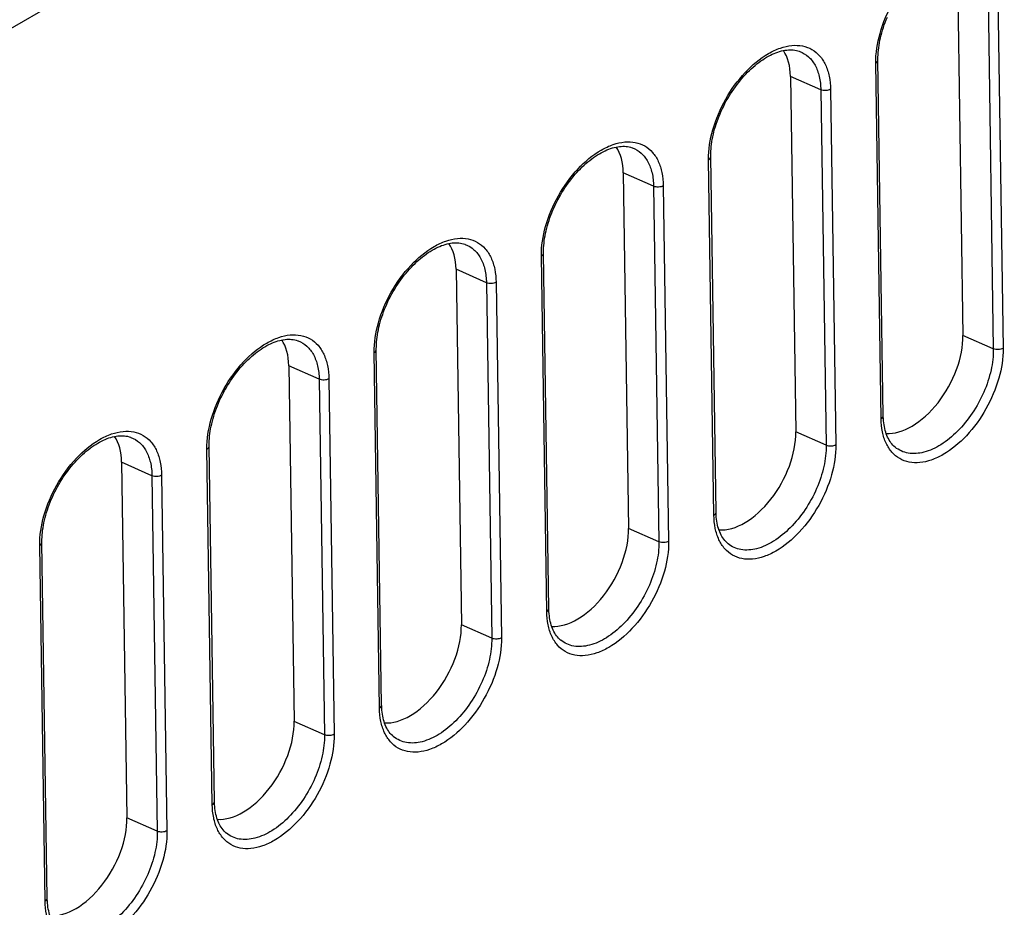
# Model space of a CAD drawing. Header units: inches. Extents: x 0 to 117, y 0 to 83.
# Tile 73 of 83: x 104.76 to 107.38, y 25.73 to 28.09. Entities that reach past the tile are written whole.
import ezdxf

# ---------------------------------------------------------------- set-up
doc = ezdxf.new("R2010")
doc.units = ezdxf.units.IN
doc.header["$LTSCALE"] = 6.431102
doc.header["$MEASUREMENT"] = 0
doc.layers.get('0').update_dxf_attribs({"linetype": 'CONTINUOUS'})
doc.layers.add('02___PRT_ALL_AXES', color=7, linetype='CONTINUOUS')

msp = doc.modelspace()

# ---------------------------------------------------------------- linework, layer by layer
at = {"color": 7, "linetype": 'CONTINUOUS'}
for p, q in [((104.3932, 27.8729), (110.1026, 31.1692)), ((107.3351, 28.1617), (107.3493, 27.214)), ((107.361, 28.1629), (107.3752, 27.2153)), ((106.8336, 28.0069), (106.8336, 28.0069)), ((107.0504, 27.0277), (107.0362, 27.9754)), ((107.0562, 27.0358), (107.042, 27.9835)), ((106.8897, 27.9045), (106.9039, 26.9569)), ((106.9156, 27.9058), (106.9298, 26.9581)), ((106.3882, 27.7497), (106.3882, 27.7497)), ((106.6108, 26.7786), (106.5966, 27.7263)), ((106.605, 26.7706), (106.5908, 27.7182)), ((106.4443, 27.6474), (106.4585, 26.6997)), ((106.4702, 27.6486), (106.4844, 26.7009)), ((105.9428, 27.4925), (105.9428, 27.4925)), ((106.1654, 26.5215), (106.1512, 27.4691)), ((106.1596, 26.5134), (106.1454, 27.4611)), ((105.9989, 27.3902), (106.0131, 26.4426)), ((106.0248, 27.3914), (106.039, 26.4438)), ((105.4973, 27.2354), (105.4974, 27.2354)), ((105.7142, 26.2563), (105.7, 27.2039)), ((105.7199, 26.2643), (105.7057, 27.212)), ((105.5534, 27.133), (105.5676, 26.1854)), ((105.5793, 27.1343), (105.5935, 26.1866)), ((105.0519, 26.9782), (105.0519, 26.9782)), ((105.2688, 25.9991), (105.2546, 26.9468)), ((105.2745, 26.0071), (105.2603, 26.9548)), ((107.088, 26.9517), (107.088, 26.9517)), ((105.108, 26.8759), (105.1222, 25.9282)), ((105.1339, 26.8771), (105.1481, 25.9295)), ((104.8233, 25.7419), (104.8091, 26.6896)), ((104.8291, 25.75), (104.8149, 26.6976)), ((106.6426, 26.6946), (106.6426, 26.6946)), ((106.1972, 26.4374), (106.1971, 26.4374)), ((105.7517, 26.1802), (105.7517, 26.1803)), ((105.3063, 25.9231), (105.3063, 25.9231))]:
    msp.add_line(p, q, dxfattribs=at)
for points in [[(107.042, 27.9835), (107.042, 27.9857), (107.042, 27.9917), (107.0423, 27.9978), (107.0427, 28.0039), (107.0433, 28.0103), (107.044, 28.0167), (107.045, 28.0232), (107.0461, 28.0298), (107.0474, 28.0364), (107.0489, 28.0432), (107.0505, 28.0499), (107.0524, 28.0568), (107.0544, 28.0636), (107.0566, 28.0705), (107.0589, 28.0774), (107.0614, 28.0843), (107.0641, 28.0912), (107.067, 28.0981)], [(106.5966, 27.7263), (106.5966, 27.7286), (106.5966, 27.7345), (106.5969, 27.7406), (106.5973, 27.7468), (106.5979, 27.7531), (106.5986, 27.7595), (106.5996, 27.766), (106.6007, 27.7726), (106.602, 27.7793), (106.6035, 27.786), (106.6051, 27.7928), (106.607, 27.7996), (106.609, 27.8065), (106.6111, 27.8133), (106.6135, 27.8202), (106.616, 27.8271), (106.6187, 27.834), (106.6215, 27.8409), (106.6245, 27.8478), (106.6277, 27.8546), (106.631, 27.8613), (106.6344, 27.868), (106.638, 27.8747), (106.6417, 27.8812), (106.6456, 27.8877), (106.6495, 27.8941), (106.6536, 27.9004), (106.6578, 27.9066), (106.6621, 27.9126), (106.6665, 27.9186), (106.671, 27.9244), (106.6756, 27.9301), (106.6803, 27.9356), (106.685, 27.941), (106.6898, 27.9462), (106.6947, 27.9512), (106.6996, 27.9561), (106.7046, 27.9608), (106.7096, 27.9653), (106.7147, 27.9696), (106.7197, 27.9737), (106.7248, 27.9776), (106.7299, 27.9813), (106.735, 27.9848), (106.7401, 27.9881), (106.7452, 27.9912), (106.7503, 27.9941), (106.7553, 27.9967), (106.7603, 27.9992), (106.7653, 28.0014), (106.7703, 28.0034), (106.7752, 28.0051), (106.78, 28.0067), (106.7848, 28.008), (106.7896, 28.0091), (106.7942, 28.01), (106.7988, 28.0106), (106.8033, 28.011), (106.8078, 28.0112), (106.8121, 28.0111), (106.8164, 28.0108), (106.8205, 28.0103), (106.8246, 28.0095), (106.8285, 28.0085), (106.8324, 28.0073), (106.8336, 28.0069)], [(106.1512, 27.4691), (106.1511, 27.4714), (106.1512, 27.4774), (106.1514, 27.4834), (106.1519, 27.4896), (106.1524, 27.4959), (106.1532, 27.5023), (106.1541, 27.5088), (106.1553, 27.5154), (106.1566, 27.5221), (106.158, 27.5288), (106.1597, 27.5356), (106.1615, 27.5424), (106.1635, 27.5493), (106.1657, 27.5562), (106.1681, 27.5631), (106.1706, 27.57), (106.1733, 27.5769), (106.1761, 27.5838), (106.1791, 27.5906), (106.1823, 27.5974), (106.1856, 27.6042), (106.189, 27.6109), (106.1926, 27.6175), (106.1963, 27.6241), (106.2001, 27.6306), (106.2041, 27.6369), (106.2082, 27.6432), (106.2124, 27.6494), (106.2167, 27.6555), (106.2211, 27.6614), (106.2256, 27.6672), (106.2302, 27.6729), (106.2349, 27.6784), (106.2396, 27.6838), (106.2444, 27.689), (106.2493, 27.6941), (106.2542, 27.6989), (106.2592, 27.7036), (106.2642, 27.7081), (106.2693, 27.7124), (106.2743, 27.7165), (106.2794, 27.7205), (106.2845, 27.7242), (106.2896, 27.7277), (106.2947, 27.731), (106.2998, 27.7341), (106.3048, 27.7369), (106.3099, 27.7396), (106.3149, 27.742), (106.3199, 27.7442), (106.3249, 27.7462), (106.3298, 27.748), (106.3346, 27.7495), (106.3394, 27.7508), (106.3442, 27.7519), (106.3488, 27.7528), (106.3534, 27.7534), (106.3579, 27.7538), (106.3623, 27.754), (106.3667, 27.754), (106.3709, 27.7537), (106.3751, 27.7531), (106.3792, 27.7524), (106.3831, 27.7514), (106.387, 27.7501), (106.3882, 27.7497)], [(105.7057, 27.212), (105.7057, 27.2143), (105.7058, 27.2202), (105.706, 27.2263), (105.7064, 27.2325), (105.707, 27.2388), (105.7078, 27.2452), (105.7087, 27.2517), (105.7099, 27.2583), (105.7111, 27.2649), (105.7126, 27.2717), (105.7143, 27.2784), (105.7161, 27.2853), (105.7181, 27.2921), (105.7203, 27.299), (105.7227, 27.3059), (105.7252, 27.3128), (105.7279, 27.3197), (105.7307, 27.3266), (105.7337, 27.3334), (105.7368, 27.3402), (105.7401, 27.347), (105.7436, 27.3537), (105.7472, 27.3603), (105.7509, 27.3669), (105.7547, 27.3734), (105.7587, 27.3798), (105.7628, 27.3861), (105.767, 27.3922), (105.7713, 27.3983), (105.7757, 27.4043), (105.7802, 27.4101), (105.7848, 27.4157), (105.7894, 27.4213), (105.7942, 27.4266), (105.799, 27.4319), (105.8039, 27.4369), (105.8088, 27.4418), (105.8138, 27.4465), (105.8188, 27.451), (105.8238, 27.4553), (105.8289, 27.4594), (105.834, 27.4633), (105.8391, 27.467), (105.8442, 27.4705), (105.8493, 27.4738), (105.8543, 27.4769), (105.8594, 27.4798), (105.8645, 27.4824), (105.8695, 27.4848), (105.8745, 27.4871), (105.8794, 27.4891), (105.8843, 27.4908), (105.8892, 27.4924), (105.894, 27.4937), (105.8987, 27.4948), (105.9034, 27.4956), (105.908, 27.4963), (105.9125, 27.4967), (105.9169, 27.4969), (105.9213, 27.4968), (105.9255, 27.4965), (105.9297, 27.496), (105.9337, 27.4952), (105.9377, 27.4942), (105.9416, 27.493), (105.9428, 27.4925)], [(105.2603, 26.9548), (105.2603, 26.9571), (105.2604, 26.963), (105.2606, 26.9691), (105.261, 26.9753), (105.2616, 26.9816), (105.2624, 26.988), (105.2633, 26.9945), (105.2644, 27.0011), (105.2657, 27.0078), (105.2672, 27.0145), (105.2689, 27.0213), (105.2707, 27.0281), (105.2727, 27.035), (105.2749, 27.0419), (105.2772, 27.0488), (105.2798, 27.0557), (105.2824, 27.0626), (105.2853, 27.0694), (105.2883, 27.0763), (105.2914, 27.0831), (105.2947, 27.0898), (105.2982, 27.0965), (105.3017, 27.1032), (105.3055, 27.1097), (105.3093, 27.1162), (105.3133, 27.1226), (105.3173, 27.1289), (105.3215, 27.1351), (105.3259, 27.1412), (105.3303, 27.1471), (105.3348, 27.1529), (105.3393, 27.1586), (105.344, 27.1641), (105.3488, 27.1695), (105.3536, 27.1747), (105.3585, 27.1797), (105.3634, 27.1846), (105.3684, 27.1893), (105.3734, 27.1938), (105.3784, 27.1981), (105.3835, 27.2022), (105.3886, 27.2061), (105.3937, 27.2098), (105.3988, 27.2134), (105.4038, 27.2167), (105.4089, 27.2197), (105.414, 27.2226), (105.419, 27.2253), (105.4241, 27.2277), (105.4291, 27.2299), (105.434, 27.2319), (105.4389, 27.2337), (105.4438, 27.2352), (105.4486, 27.2365), (105.4533, 27.2376), (105.458, 27.2385), (105.4626, 27.2391), (105.4671, 27.2395), (105.4715, 27.2397), (105.4758, 27.2396), (105.4801, 27.2393), (105.4843, 27.2388), (105.4883, 27.2381), (105.4923, 27.2371), (105.4962, 27.2358), (105.4973, 27.2354)], [(107.088, 26.9517), (107.0876, 26.9521), (107.0846, 26.9547), (107.0818, 26.9575), (107.0791, 26.9606), (107.0765, 26.9638), (107.0741, 26.9673), (107.0718, 26.971), (107.0697, 26.9748), (107.0677, 26.9789), (107.0658, 26.9831), (107.0641, 26.9875), (107.0626, 26.9921), (107.0613, 26.9968), (107.0601, 27.0017), (107.059, 27.0067), (107.0581, 27.0119), (107.0574, 27.0171), (107.0569, 27.0225), (107.0565, 27.0279), (107.0562, 27.0334), (107.0562, 27.0358)], [(104.8149, 26.6976), (104.8149, 26.6999), (104.8149, 26.7059), (104.8152, 26.7119), (104.8156, 26.7181), (104.8162, 26.7244), (104.8169, 26.7309), (104.8179, 26.7374), (104.819, 26.744), (104.8203, 26.7506), (104.8218, 26.7573), (104.8234, 26.7641), (104.8253, 26.771), (104.8273, 26.7778), (104.8295, 26.7847), (104.8318, 26.7916), (104.8343, 26.7985), (104.837, 26.8054), (104.8399, 26.8123), (104.8429, 26.8191), (104.846, 26.8259), (104.8493, 26.8327), (104.8527, 26.8394), (104.8563, 26.846), (104.86, 26.8526), (104.8639, 26.8591), (104.8678, 26.8655), (104.8719, 26.8717), (104.8761, 26.8779), (104.8804, 26.884), (104.8848, 26.8899), (104.8893, 26.8957), (104.8939, 26.9014), (104.8986, 26.907), (104.9033, 26.9123), (104.9082, 26.9175), (104.913, 26.9226), (104.918, 26.9274), (104.9229, 26.9321), (104.928, 26.9366), (104.933, 26.9409), (104.9381, 26.9451), (104.9432, 26.949), (104.9482, 26.9527), (104.9533, 26.9562), (104.9584, 26.9595), (104.9635, 26.9626), (104.9686, 26.9654), (104.9736, 26.9681), (104.9786, 26.9705), (104.9836, 26.9727), (104.9886, 26.9747), (104.9935, 26.9765), (104.9984, 26.978), (105.0032, 26.9794), (105.0079, 26.9805), (105.0126, 26.9813), (105.0172, 26.982), (105.0217, 26.9824), (105.0261, 26.9825), (105.0304, 26.9825), (105.0347, 26.9822), (105.0388, 26.9817), (105.0429, 26.9809), (105.0469, 26.9799), (105.0507, 26.9787), (105.0519, 26.9782)], [(106.6426, 26.6946), (106.6422, 26.6949), (106.6392, 26.6975), (106.6364, 26.7004), (106.6337, 26.7034), (106.6311, 26.7067), (106.6287, 26.7101), (106.6264, 26.7138), (106.6242, 26.7177), (106.6222, 26.7217), (106.6204, 26.7259), (106.6187, 26.7303), (106.6172, 26.7349), (106.6158, 26.7397), (106.6146, 26.7445), (106.6136, 26.7496), (106.6127, 26.7547), (106.612, 26.7599), (106.6114, 26.7653), (106.6111, 26.7707), (106.6108, 26.7763), (106.6108, 26.7786)], [(106.1971, 26.4374), (106.1967, 26.4378), (106.1938, 26.4404), (106.1909, 26.4432), (106.1882, 26.4463), (106.1857, 26.4495), (106.1832, 26.453), (106.181, 26.4566), (106.1788, 26.4605), (106.1768, 26.4645), (106.175, 26.4688), (106.1733, 26.4732), (106.1718, 26.4778), (106.1704, 26.4825), (106.1692, 26.4874), (106.1682, 26.4924), (106.1673, 26.4975), (106.1666, 26.5028), (106.166, 26.5081), (106.1656, 26.5136), (106.1654, 26.5191), (106.1654, 26.5215)], [(105.7517, 26.1803), (105.7513, 26.1806), (105.7484, 26.1832), (105.7455, 26.1861), (105.7428, 26.1891), (105.7402, 26.1924), (105.7378, 26.1958), (105.7355, 26.1995), (105.7334, 26.2033), (105.7314, 26.2074), (105.7296, 26.2116), (105.7279, 26.216), (105.7264, 26.2206), (105.725, 26.2253), (105.7238, 26.2302), (105.7228, 26.2352), (105.7219, 26.2404), (105.7212, 26.2456), (105.7206, 26.251), (105.7202, 26.2564), (105.72, 26.262), (105.7199, 26.2643)], [(105.3063, 25.9231), (105.3059, 25.9234), (105.3029, 25.9261), (105.3001, 25.9289), (105.2974, 25.9319), (105.2948, 25.9352), (105.2924, 25.9387), (105.2901, 25.9423), (105.288, 25.9462), (105.286, 25.9502), (105.2841, 25.9545), (105.2825, 25.9589), (105.2809, 25.9634), (105.2796, 25.9682), (105.2784, 25.9731), (105.2773, 25.9781), (105.2765, 25.9832), (105.2757, 25.9885), (105.2752, 25.9938), (105.2748, 25.9993), (105.2746, 26.0048), (105.2745, 26.0071)], [(104.8609, 25.6659), (104.8605, 25.6663), (104.8575, 25.6689), (104.8547, 25.6717), (104.852, 25.6748), (104.8494, 25.678), (104.847, 25.6815), (104.8447, 25.6852), (104.8426, 25.689), (104.8406, 25.6931), (104.8387, 25.6973), (104.837, 25.7017), (104.8355, 25.7063), (104.8342, 25.711), (104.833, 25.7159), (104.8319, 25.7209), (104.831, 25.726), (104.8303, 25.7313), (104.8298, 25.7367), (104.8294, 25.7421), (104.8291, 25.7476), (104.8291, 25.75)]]:
    msp.add_lwpolyline(points, dxfattribs=at)
for points, knots in [([(107.0362, 27.9754), (107.0358, 28.0022), (107.045, 28.0587), (107.0789, 28.1382), (107.1293, 28.2082), (107.1817, 28.2527), (107.226, 28.2737), (107.257, 28.281), (107.2862, 28.2801), (107.3123, 28.2706), (107.3336, 28.2527), (107.3492, 28.2278), (107.3587, 28.1971), (107.3608, 28.1747), (107.361, 28.1629)], [0, 0, 0, 0, 0.1383, 0.290852, 0.44306, 0.580434, 0.640625, 0.694664, 0.743506, 0.789387, 0.835419, 0.884661, 0.93924, 1, 1, 1, 1]), ([(106.5908, 27.7182), (106.5904, 27.745), (106.5996, 27.8015), (106.6335, 27.881), (106.6839, 27.951), (106.7363, 27.9955), (106.7806, 28.0165), (106.8116, 28.0239), (106.8408, 28.0229), (106.8669, 28.0134), (106.8882, 27.9955), (106.9038, 27.9706), (106.9133, 27.9399), (106.9154, 27.9175), (106.9156, 27.9058)], [0, 0, 0, 0, 0.1383, 0.290852, 0.44306, 0.580434, 0.640625, 0.694664, 0.743506, 0.789387, 0.835419, 0.884661, 0.93924, 1, 1, 1, 1]), ([(106.8336, 28.0069), (106.8421, 28.0036), (106.8583, 27.9936), (106.8763, 27.9698), (106.8871, 27.9392), (106.8895, 27.9165), (106.8897, 27.9045)], [0, 0, 0, 0, 0.219672, 0.451122, 0.709067, 1, 1, 1, 1]), ([(107.0362, 27.9754), (107.0371, 27.9759), (107.0399, 27.9778), (107.042, 27.9811), (107.042, 27.9835)], [0, 0, 0, 0, 0.297875, 1, 1, 1, 1]), ([(106.9156, 27.9058), (106.9118, 27.9036), (106.9029, 27.9016), (106.8938, 27.9028), (106.8897, 27.9045)], [0, 0, 0, 0, 0.493056, 1, 1, 1, 1]), ([(106.1454, 27.4611), (106.145, 27.4878), (106.1542, 27.5443), (106.1881, 27.6238), (106.2384, 27.6939), (106.2909, 27.7384), (106.3352, 27.7593), (106.3662, 27.7667), (106.3953, 27.7658), (106.4214, 27.7562), (106.4428, 27.7383), (106.4584, 27.7134), (106.4679, 27.6827), (106.47, 27.6604), (106.4702, 27.6486)], [0, 0, 0, 0, 0.1383, 0.290852, 0.44306, 0.580434, 0.640625, 0.694664, 0.743506, 0.789387, 0.835419, 0.884661, 0.93924, 1, 1, 1, 1]), ([(106.3882, 27.7497), (106.3967, 27.7465), (106.4129, 27.7364), (106.4308, 27.7127), (106.4417, 27.682), (106.4441, 27.6594), (106.4443, 27.6474)], [0, 0, 0, 0, 0.219672, 0.451122, 0.709067, 1, 1, 1, 1]), ([(106.5908, 27.7182), (106.5917, 27.7187), (106.5945, 27.7206), (106.5966, 27.7239), (106.5966, 27.7263)], [0, 0, 0, 0, 0.297875, 1, 1, 1, 1]), ([(106.4702, 27.6486), (106.4664, 27.6464), (106.4574, 27.6444), (106.4484, 27.6456), (106.4443, 27.6474)], [0, 0, 0, 0, 0.493056, 1, 1, 1, 1]), ([(105.7, 27.2039), (105.6996, 27.2307), (105.7087, 27.2872), (105.7426, 27.3667), (105.793, 27.4367), (105.8455, 27.4812), (105.8897, 27.5022), (105.9207, 27.5095), (105.9499, 27.5086), (105.976, 27.4991), (105.9973, 27.4812), (106.013, 27.4563), (106.0225, 27.4256), (106.0246, 27.4032), (106.0248, 27.3914)], [0, 0, 0, 0, 0.1383, 0.290852, 0.44306, 0.580434, 0.640625, 0.694664, 0.743506, 0.789387, 0.835419, 0.884661, 0.93924, 1, 1, 1, 1]), ([(105.9428, 27.4925), (105.9512, 27.4893), (105.9675, 27.4793), (105.9854, 27.4555), (105.9963, 27.4249), (105.9987, 27.4022), (105.9989, 27.3902)], [0, 0, 0, 0, 0.219672, 0.451122, 0.709067, 1, 1, 1, 1]), ([(106.1454, 27.4611), (106.1463, 27.4616), (106.149, 27.4634), (106.1512, 27.4668), (106.1512, 27.4691)], [0, 0, 0, 0, 0.297875, 1, 1, 1, 1]), ([(106.0248, 27.3914), (106.021, 27.3893), (106.012, 27.3873), (106.003, 27.3885), (105.9989, 27.3902)], [0, 0, 0, 0, 0.493056, 1, 1, 1, 1]), ([(105.2546, 26.9468), (105.2542, 26.9735), (105.2633, 27.03), (105.2972, 27.1095), (105.3476, 27.1795), (105.4001, 27.224), (105.4443, 27.245), (105.4753, 27.2524), (105.5045, 27.2514), (105.5306, 27.2419), (105.5519, 27.224), (105.5675, 27.1991), (105.577, 27.1684), (105.5792, 27.146), (105.5793, 27.1343)], [0, 0, 0, 0, 0.1383, 0.290852, 0.44306, 0.580434, 0.640625, 0.694664, 0.743506, 0.789387, 0.835419, 0.884661, 0.93924, 1, 1, 1, 1]), ([(105.4974, 27.2354), (105.5058, 27.2322), (105.5221, 27.2221), (105.54, 27.1984), (105.5508, 27.1677), (105.5532, 27.145), (105.5534, 27.133)], [0, 0, 0, 0, 0.219672, 0.451122, 0.709067, 1, 1, 1, 1]), ([(105.7, 27.2039), (105.7008, 27.2044), (105.7036, 27.2063), (105.7058, 27.2096), (105.7057, 27.212)], [0, 0, 0, 0, 0.297875, 1, 1, 1, 1]), ([(107.3752, 27.2153), (107.3756, 27.1885), (107.3665, 27.132), (107.3326, 27.0525), (107.2822, 26.9825), (107.2297, 26.938), (107.1855, 26.917), (107.1545, 26.9096), (107.1253, 26.9106), (107.0992, 26.9201), (107.0778, 26.938), (107.0622, 26.9629), (107.0527, 26.9936), (107.0506, 27.016), (107.0504, 27.0277)], [0, 0, 0, 0, 0.1383, 0.290852, 0.44306, 0.580434, 0.640625, 0.694664, 0.743506, 0.789387, 0.835418, 0.884661, 0.939239, 1, 1, 1, 1]), ([(107.3493, 27.214), (107.3496, 27.1952), (107.3448, 27.1555), (107.3254, 27.0974), (107.295, 27.042), (107.2564, 26.9942), (107.2128, 26.958), (107.1675, 26.9366), (107.1234, 26.9325), (107.0978, 26.9438), (107.088, 26.9517)], [0, 0, 0, 0, 0.131192, 0.275182, 0.423949, 0.56852, 0.700743, 0.815291, 0.912289, 1, 1, 1, 1]), ([(107.3752, 27.2153), (107.3715, 27.2131), (107.3625, 27.2111), (107.3534, 27.2123), (107.3493, 27.214)], [0, 0, 0, 0, 0.493056, 1, 1, 1, 1]), ([(105.5793, 27.1343), (105.5756, 27.1321), (105.5666, 27.1301), (105.5576, 27.1313), (105.5534, 27.133)], [0, 0, 0, 0, 0.493056, 1, 1, 1, 1]), ([(107.0504, 27.0277), (107.0513, 27.0283), (107.0541, 27.0301), (107.0562, 27.0334), (107.0562, 27.0358)], [0, 0, 0, 0, 0.297868, 1, 1, 1, 1]), ([(104.8091, 26.6896), (104.8087, 26.7164), (104.8179, 26.7729), (104.8518, 26.8523), (104.9022, 26.9224), (104.9546, 26.9669), (104.9989, 26.9879), (105.0299, 26.9952), (105.0591, 26.9943), (105.0852, 26.9847), (105.1065, 26.9669), (105.1221, 26.9419), (105.1316, 26.9112), (105.1338, 26.8889), (105.1339, 26.8771)], [0, 0, 0, 0, 0.1383, 0.290852, 0.44306, 0.580434, 0.640625, 0.694664, 0.743506, 0.789387, 0.835419, 0.884661, 0.93924, 1, 1, 1, 1]), ([(105.0519, 26.9782), (105.0604, 26.975), (105.0767, 26.965), (105.0946, 26.9412), (105.1054, 26.9105), (105.1078, 26.8879), (105.108, 26.8759)], [0, 0, 0, 0, 0.219672, 0.451122, 0.709067, 1, 1, 1, 1]), ([(105.2546, 26.9468), (105.2554, 26.9473), (105.2582, 26.9491), (105.2604, 26.9524), (105.2603, 26.9548)], [0, 0, 0, 0, 0.297875, 1, 1, 1, 1]), ([(106.9298, 26.9581), (106.9302, 26.9313), (106.921, 26.8748), (106.8871, 26.7953), (106.8367, 26.7253), (106.7843, 26.6808), (106.74, 26.6598), (106.709, 26.6525), (106.6798, 26.6534), (106.6538, 26.663), (106.6324, 26.6808), (106.6168, 26.7058), (106.6073, 26.7365), (106.6052, 26.7588), (106.605, 26.7706)], [0, 0, 0, 0, 0.1383, 0.290852, 0.44306, 0.580434, 0.640625, 0.694664, 0.743506, 0.789387, 0.835418, 0.884661, 0.939239, 1, 1, 1, 1]), ([(106.9039, 26.9569), (106.9042, 26.938), (106.8994, 26.8984), (106.88, 26.8403), (106.8496, 26.7849), (106.811, 26.737), (106.7674, 26.7008), (106.7221, 26.6794), (106.678, 26.6753), (106.6523, 26.6866), (106.6426, 26.6946)], [0, 0, 0, 0, 0.131192, 0.275182, 0.423949, 0.56852, 0.700743, 0.815291, 0.912289, 1, 1, 1, 1]), ([(106.9298, 26.9581), (106.926, 26.9559), (106.9171, 26.9539), (106.908, 26.9551), (106.9039, 26.9569)], [0, 0, 0, 0, 0.493056, 1, 1, 1, 1]), ([(105.1339, 26.8771), (105.1302, 26.8749), (105.1212, 26.8729), (105.1121, 26.8741), (105.108, 26.8759)], [0, 0, 0, 0, 0.493056, 1, 1, 1, 1]), ([(106.605, 26.7706), (106.6059, 26.7711), (106.6087, 26.7729), (106.6108, 26.7763), (106.6108, 26.7786)], [0, 0, 0, 0, 0.297868, 1, 1, 1, 1]), ([(106.4844, 26.7009), (106.4848, 26.6742), (106.4756, 26.6177), (106.4417, 26.5382), (106.3913, 26.4682), (106.3389, 26.4237), (106.2946, 26.4027), (106.2636, 26.3953), (106.2344, 26.3963), (106.2083, 26.4058), (106.187, 26.4237), (106.1714, 26.4486), (106.1619, 26.4793), (106.1598, 26.5017), (106.1596, 26.5134)], [0, 0, 0, 0, 0.1383, 0.290852, 0.44306, 0.580434, 0.640625, 0.694664, 0.743506, 0.789387, 0.835418, 0.884661, 0.939239, 1, 1, 1, 1]), ([(106.4844, 26.7009), (106.4806, 26.6988), (106.4717, 26.6968), (106.4626, 26.698), (106.4585, 26.6997)], [0, 0, 0, 0, 0.493056, 1, 1, 1, 1]), ([(104.8091, 26.6896), (104.81, 26.6901), (104.8128, 26.6919), (104.8149, 26.6953), (104.8149, 26.6976)], [0, 0, 0, 0, 0.297875, 1, 1, 1, 1]), ([(106.4585, 26.6997), (106.4588, 26.6809), (106.454, 26.6412), (106.4345, 26.5831), (106.4042, 26.5277), (106.3656, 26.4798), (106.3219, 26.4436), (106.2767, 26.4222), (106.2325, 26.4182), (106.2069, 26.4294), (106.1972, 26.4374)], [0, 0, 0, 0, 0.131192, 0.275182, 0.423949, 0.56852, 0.700743, 0.815291, 0.912289, 1, 1, 1, 1]), ([(106.1596, 26.5134), (106.1605, 26.5139), (106.1632, 26.5158), (106.1654, 26.5191), (106.1654, 26.5215)], [0, 0, 0, 0, 0.297868, 1, 1, 1, 1]), ([(106.039, 26.4438), (106.0394, 26.417), (106.0302, 26.3605), (105.9963, 26.281), (105.9459, 26.211), (105.8935, 26.1665), (105.8492, 26.1455), (105.8182, 26.1382), (105.789, 26.1391), (105.7629, 26.1486), (105.7416, 26.1665), (105.726, 26.1914), (105.7165, 26.2221), (105.7143, 26.2445), (105.7142, 26.2563)], [0, 0, 0, 0, 0.1383, 0.290852, 0.44306, 0.580434, 0.640625, 0.694664, 0.743506, 0.789387, 0.835418, 0.884661, 0.939239, 1, 1, 1, 1]), ([(106.0131, 26.4426), (106.0134, 26.4237), (106.0086, 26.384), (105.9891, 26.326), (105.9588, 26.2705), (105.9202, 26.2227), (105.8765, 26.1865), (105.8312, 26.1651), (105.7871, 26.161), (105.7615, 26.1723), (105.7517, 26.1802)], [0, 0, 0, 0, 0.131192, 0.275182, 0.423949, 0.56852, 0.700743, 0.815291, 0.912289, 1, 1, 1, 1]), ([(106.039, 26.4438), (106.0352, 26.4416), (106.0262, 26.4396), (106.0172, 26.4408), (106.0131, 26.4426)], [0, 0, 0, 0, 0.493056, 1, 1, 1, 1]), ([(105.7142, 26.2563), (105.715, 26.2568), (105.7178, 26.2586), (105.72, 26.2619), (105.7199, 26.2643)], [0, 0, 0, 0, 0.297868, 1, 1, 1, 1]), ([(105.5935, 26.1866), (105.5939, 26.1599), (105.5848, 26.1034), (105.5509, 26.0239), (105.5005, 25.9538), (105.448, 25.9093), (105.4038, 25.8884), (105.3728, 25.881), (105.3436, 25.8819), (105.3175, 25.8915), (105.2962, 25.9093), (105.2806, 25.9343), (105.2711, 25.965), (105.2689, 25.9873), (105.2688, 25.9991)], [0, 0, 0, 0, 0.1383, 0.290852, 0.44306, 0.580434, 0.640625, 0.694664, 0.743506, 0.789387, 0.835418, 0.884661, 0.939239, 1, 1, 1, 1]), ([(105.5676, 26.1854), (105.568, 26.1665), (105.5631, 26.1269), (105.5437, 26.0688), (105.5134, 26.0134), (105.4747, 25.9655), (105.4311, 25.9293), (105.3858, 25.9079), (105.3417, 25.9038), (105.3161, 25.9151), (105.3063, 25.9231)], [0, 0, 0, 0, 0.131192, 0.275182, 0.423949, 0.56852, 0.700743, 0.815291, 0.912289, 1, 1, 1, 1]), ([(105.5935, 26.1866), (105.5898, 26.1844), (105.5808, 26.1824), (105.5718, 26.1836), (105.5676, 26.1854)], [0, 0, 0, 0, 0.493056, 1, 1, 1, 1]), ([(105.2688, 25.9991), (105.2696, 25.9996), (105.2724, 26.0015), (105.2746, 26.0048), (105.2745, 26.0071)], [0, 0, 0, 0, 0.297868, 1, 1, 1, 1]), ([(105.1481, 25.9295), (105.1485, 25.9027), (105.1394, 25.8462), (105.1055, 25.7667), (105.0551, 25.6967), (105.0026, 25.6522), (104.9584, 25.6312), (104.9274, 25.6238), (104.8982, 25.6248), (104.8721, 25.6343), (104.8508, 25.6522), (104.8351, 25.6771), (104.8256, 25.7078), (104.8235, 25.7302), (104.8233, 25.7419)], [0, 0, 0, 0, 0.1383, 0.290852, 0.44306, 0.580434, 0.640625, 0.694664, 0.743506, 0.789387, 0.835418, 0.884661, 0.939239, 1, 1, 1, 1]), ([(105.1222, 25.9282), (105.1225, 25.9094), (105.1177, 25.8697), (105.0983, 25.8116), (105.0679, 25.7562), (105.0293, 25.7084), (104.9857, 25.6722), (104.9404, 25.6508), (104.8963, 25.6467), (104.8707, 25.658), (104.8609, 25.6659)], [0, 0, 0, 0, 0.131192, 0.275182, 0.423949, 0.56852, 0.700743, 0.815291, 0.912289, 1, 1, 1, 1]), ([(105.1481, 25.9295), (105.1444, 25.9273), (105.1354, 25.9253), (105.1264, 25.9265), (105.1222, 25.9282)], [0, 0, 0, 0, 0.493056, 1, 1, 1, 1]), ([(104.8233, 25.7419), (104.8242, 25.7424), (104.827, 25.7443), (104.8291, 25.7476), (104.8291, 25.75)], [0, 0, 0, 0, 0.297868, 1, 1, 1, 1])]:
    msp.add_open_spline(points, degree=3, knots=knots, dxfattribs=at)
at = {"layer": '02___PRT_ALL_AXES', "color": 7, "linetype": 'CONTINUOUS'}
for p, q in [((107.2543, 28.1975), (107.2685, 27.2499)), ((106.8897, 27.9045), (106.8089, 27.9404)), ((106.8089, 27.9404), (106.8231, 26.9927)), ((106.4443, 27.6474), (106.3635, 27.6832)), ((106.3635, 27.6832), (106.3777, 26.7355)), ((105.9989, 27.3902), (105.918, 27.426)), ((105.918, 27.426), (105.9322, 26.4784)), ((107.3493, 27.214), (107.2685, 27.2499)), ((105.5534, 27.133), (105.4726, 27.1689)), ((105.4726, 27.1689), (105.4868, 26.2212)), ((106.9039, 26.9569), (106.8231, 26.9927)), ((105.108, 26.8759), (105.0272, 26.9117)), ((105.0272, 26.9117), (105.0414, 25.9641)), ((106.4585, 26.6997), (106.3777, 26.7355)), ((106.0131, 26.4426), (105.9322, 26.4784)), ((105.5676, 26.1854), (105.4868, 26.2212)), ((105.1222, 25.9282), (105.0414, 25.9641))]:
    msp.add_line(p, q, dxfattribs=at)
for centre, start_param, end_param in [((106.6697, 27.86), -0.794448, -0.285328), ((106.2243, 27.6028), -0.794448, -0.285328), ((105.7788, 27.3457), -0.794448, -0.285328), ((105.3334, 27.0885), -0.794448, -0.285328), ((107.1293, 27.1695), -2.873324, -0.794448), ((106.6839, 26.9123), -2.873324, -0.794448), ((104.888, 26.8314), -0.794448, -0.285328), ((106.2385, 26.6552), -2.873324, -0.794448), ((105.793, 26.398), -2.873324, -0.794448), ((105.3476, 26.1409), -2.873324, -0.794448), ((104.9022, 25.8837), -2.873324, -0.794448)]:
    msp.add_ellipse(centre, major_axis=(0.0958, 0.172), ratio=0.587338, start_param=start_param, end_param=end_param, dxfattribs=at)

doc.saveas('drawing.dxf')
